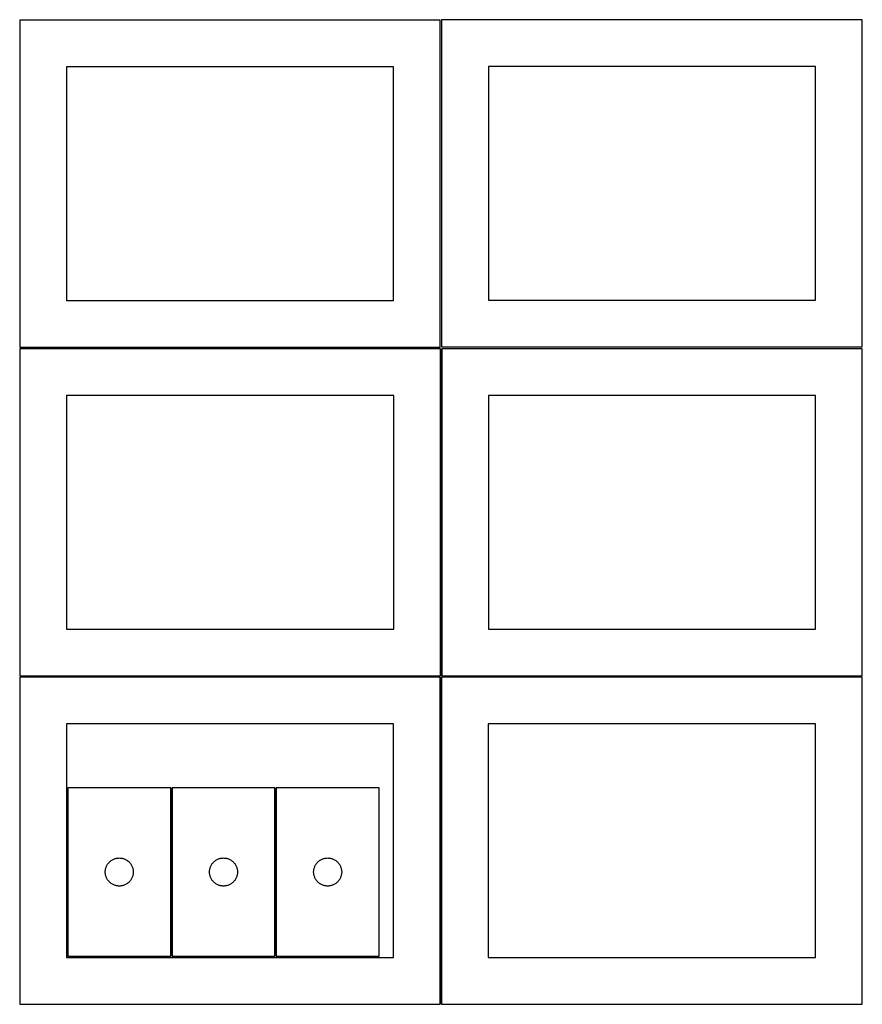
# Model space of a CAD drawing. Header units: millimetres. Extents: x 7 to 1493, y 7 to 2993.
# Tile 4 of 18: x 7 to 908, y 710 to 1763. Entities that reach past the tile are written whole.
import ezdxf

# ---------------------------------------------------------------- set-up
doc = ezdxf.new("R2010")
doc.units = ezdxf.units.MM
doc.layers.add('COMMON', color=5, linetype='CONTINUOUS', true_color=0x0000ff)
doc.layers.add('CUT', color=7, linetype='CONTINUOUS', true_color=0x000000)

msp = doc.modelspace()

# ---------------------------------------------------------------- linework, layer by layer
at = {"layer": 'COMMON'}
for p, q in [((457.496141, 1061.099134), (457.496141, 1411.049514)), ((6.74614, 1060.349133), (456.524767, 1060.349133)), ((457.274767, 1059.549513), (457.274767, 709.599133)), ((908.024768, 1060.299514), (458.246141, 1060.299514)), ((168.861785, 941.134732), (168.861785, 761.134732)), ((280.361786, 941.134732), (280.361786, 761.134732))]:
    msp.add_line(p, q, dxfattribs=at)
at = {"layer": 'CUT'}
for p, q in [((456.524767, 1762.648694), (6.524767, 1762.648694)), ((6.524767, 1762.648694), (6.524767, 1412.648694)), ((456.524767, 1412.648694), (456.524767, 1762.648694)), ((908.085395, 1763.264459), (458.085395, 1763.264459)), ((458.085395, 1763.264459), (458.085395, 1413.264459)), ((908.085395, 1413.264459), (908.085395, 1763.264459)), ((406.524767, 1712.648694), (56.524767, 1712.648694)), ((56.524767, 1712.648694), (56.524767, 1462.648694)), ((406.524767, 1462.648694), (406.524767, 1712.648694)), ((858.085395, 1713.264459), (508.085395, 1713.264459)), ((508.085395, 1713.264459), (508.085395, 1463.264459)), ((858.085395, 1463.264459), (858.085395, 1713.264459)), ((56.524767, 1462.648694), (406.524767, 1462.648694)), ((508.085395, 1463.264459), (858.085395, 1463.264459)), ((6.524767, 1412.648694), (456.524767, 1412.648694)), ((458.085395, 1413.264459), (908.085395, 1413.264459)), ((456.74614, 1411.099134), (6.74614, 1411.099134)), ((6.74614, 1411.099134), (6.74614, 1061.099134)), ((456.74614, 1061.099134), (456.74614, 1411.099134)), ((908.246141, 1411.049514), (458.246141, 1411.049514)), ((458.246141, 1411.049514), (458.246141, 1061.049514)), ((908.246141, 1061.049514), (908.246141, 1411.049514)), ((406.74614, 1361.099134), (56.74614, 1361.099134)), ((56.74614, 1361.099134), (56.74614, 1111.099134)), ((406.74614, 1111.099134), (406.74614, 1361.099134)), ((858.246141, 1361.049514), (508.246141, 1361.049514)), ((508.246141, 1361.049514), (508.246141, 1111.049514)), ((858.246141, 1111.049514), (858.246141, 1361.049514)), ((56.74614, 1111.099134), (406.74614, 1111.099134)), ((508.246141, 1111.049514), (858.246141, 1111.049514)), ((456.524767, 1059.599133), (6.524767, 1059.599133)), ((6.524767, 1059.599133), (6.524767, 709.599133)), ((6.74614, 1061.099134), (456.74614, 1061.099134)), ((456.524767, 709.599133), (456.524767, 1059.599133)), ((908.024768, 1059.549513), (458.024768, 1059.549513)), ((458.024768, 1059.549513), (458.024768, 709.549513)), ((458.246141, 1061.049514), (908.246141, 1061.049514)), ((908.024768, 709.549513), (908.024768, 1059.549513)), ((406.524767, 1009.599133), (56.524767, 1009.599133)), ((56.524767, 1009.599133), (56.524767, 759.599133)), ((406.524767, 759.599133), (406.524767, 1009.599133)), ((858.024768, 1009.549513), (508.024768, 1009.549513)), ((508.024768, 1009.549513), (508.024768, 759.549513)), ((858.024768, 759.549513), (858.024768, 1009.549513)), ((168.111785, 941.134732), (58.111785, 941.134732)), ((58.111785, 941.134732), (58.111785, 761.134732)), ((168.111785, 761.134732), (168.111785, 941.134732)), ((169.611786, 941.134732), (169.611786, 761.134732)), ((279.611786, 941.134732), (169.611786, 941.134732)), ((279.611786, 761.134732), (279.611786, 941.134732)), ((281.111787, 941.134732), (281.111787, 761.134732)), ((391.111787, 941.134732), (281.111787, 941.134732)), ((391.111787, 761.134732), (391.111787, 941.134732)), ((105.061343, 863.791366), (105.723564, 864.189011)), ((105.723564, 864.189011), (106.405379, 864.552038)), ((106.405379, 864.552038), (107.104977, 864.879486)), ((107.104977, 864.879486), (107.820504, 865.170484)), ((107.820504, 865.170484), (108.550063, 865.424263)), ((108.550063, 865.424263), (109.291719, 865.640148)), ((109.291719, 865.640148), (110.043505, 865.817567)), ((110.043505, 865.817567), (110.803427, 865.956051)), ((110.803427, 865.956051), (111.569471, 866.05523)), ((111.569471, 866.05523), (112.339604, 866.114844)), ((112.339604, 866.114844), (113.111785, 866.134732)), ((113.111785, 866.134732), (113.883967, 866.114844)), ((113.883967, 866.114844), (114.6541, 866.05523)), ((114.6541, 866.05523), (115.420144, 865.956051)), ((115.420144, 865.956051), (116.180066, 865.817567)), ((116.180066, 865.817567), (116.931852, 865.640148)), ((116.931852, 865.640148), (117.673508, 865.424263)), ((117.673508, 865.424263), (118.403067, 865.170484)), ((118.403067, 865.170484), (119.118594, 864.879486)), ((119.118594, 864.879486), (119.818192, 864.552038)), ((119.818192, 864.552038), (120.500007, 864.189011)), ((120.500007, 864.189011), (121.162228, 863.791366)), ((216.561344, 863.791366), (217.223565, 864.189011)), ((217.223565, 864.189011), (217.90538, 864.552038)), ((217.90538, 864.552038), (218.604978, 864.879486)), ((218.604978, 864.879486), (219.320505, 865.170484)), ((219.320505, 865.170484), (220.050064, 865.424263)), ((220.050064, 865.424263), (220.79172, 865.640148)), ((220.79172, 865.640148), (221.543506, 865.817567)), ((221.543506, 865.817567), (222.303428, 865.956051)), ((222.303428, 865.956051), (223.069472, 866.05523)), ((223.069472, 866.05523), (223.839605, 866.114844)), ((223.839605, 866.114844), (224.611786, 866.134732)), ((224.611786, 866.134732), (225.383968, 866.114844)), ((225.383968, 866.114844), (226.154101, 866.05523)), ((226.154101, 866.05523), (226.920145, 865.956051)), ((226.920145, 865.956051), (227.680067, 865.817567)), ((227.680067, 865.817567), (228.431853, 865.640148)), ((228.431853, 865.640148), (229.173509, 865.424263)), ((229.173509, 865.424263), (229.903068, 865.170484)), ((229.903068, 865.170484), (230.618595, 864.879486)), ((230.618595, 864.879486), (231.318193, 864.552038)), ((231.318193, 864.552038), (232.000008, 864.189011)), ((232.000008, 864.189011), (232.662229, 863.791366)), ((328.061345, 863.791366), (328.723566, 864.189011)), ((328.723566, 864.189011), (329.405381, 864.552038)), ((329.405381, 864.552038), (330.104979, 864.879486)), ((330.104979, 864.879486), (330.820506, 865.170484)), ((330.820506, 865.170484), (331.550065, 865.424263)), ((331.550065, 865.424263), (332.291721, 865.640148)), ((332.291721, 865.640148), (333.043507, 865.817567)), ((333.043507, 865.817567), (333.803429, 865.956051)), ((333.803429, 865.956051), (334.569473, 866.05523)), ((334.569473, 866.05523), (335.339606, 866.114844)), ((335.339606, 866.114844), (336.111787, 866.134732)), ((336.111787, 866.134732), (336.883969, 866.114844)), ((336.883969, 866.114844), (337.654102, 866.05523)), ((337.654102, 866.05523), (338.420146, 865.956051)), ((338.420146, 865.956051), (339.180068, 865.817567)), ((339.180068, 865.817567), (339.931854, 865.640148)), ((339.931854, 865.640148), (340.67351, 865.424263)), ((340.67351, 865.424263), (341.403069, 865.170484)), ((341.403069, 865.170484), (342.118596, 864.879486)), ((342.118596, 864.879486), (342.818194, 864.552038)), ((342.818194, 864.552038), (343.500009, 864.189011)), ((343.500009, 864.189011), (344.16223, 863.791366)), ((98.235945, 853.060708), (98.354816, 853.823944)), ((98.354816, 853.823944), (98.51282, 854.580048)), ((98.51282, 854.580048), (98.709537, 855.327017)), ((98.709537, 855.327017), (98.944447, 856.062868)), ((98.944447, 856.062868), (99.216926, 856.785651)), ((99.216926, 856.785651), (99.526252, 857.493448)), ((99.526252, 857.493448), (99.871604, 858.184383)), ((99.871604, 858.184383), (100.252066, 858.856624)), ((100.252066, 858.856624), (100.66663, 859.508388)), ((100.66663, 859.508388), (101.114197, 860.137946)), ((101.114197, 860.137946), (101.593579, 860.74363)), ((101.593579, 860.74363), (102.103505, 861.323832)), ((102.103505, 861.323832), (102.642623, 861.877015)), ((102.642623, 861.877015), (103.209504, 862.401711)), ((103.209504, 862.401711), (103.802643, 862.896529)), ((103.802643, 862.896529), (104.420469, 863.360157)), ((104.420469, 863.360157), (105.061343, 863.791366)), ((121.162228, 863.791366), (121.803102, 863.360157)), ((121.803102, 863.360157), (122.420928, 862.896529)), ((122.420928, 862.896529), (123.014067, 862.401711)), ((123.014067, 862.401711), (123.580948, 861.877015)), ((123.580948, 861.877015), (124.120066, 861.323832)), ((124.120066, 861.323832), (124.629992, 860.74363)), ((124.629992, 860.74363), (125.109374, 860.137946)), ((125.109374, 860.137946), (125.556941, 859.508388)), ((125.556941, 859.508388), (125.971505, 858.856624)), ((125.971505, 858.856624), (126.351967, 858.184383)), ((126.351967, 858.184383), (126.697319, 857.493448)), ((126.697319, 857.493448), (127.006645, 856.785651)), ((127.006645, 856.785651), (127.279124, 856.062868)), ((127.279124, 856.062868), (127.514034, 855.327017)), ((127.514034, 855.327017), (127.710751, 854.580048)), ((127.710751, 854.580048), (127.868755, 853.823944)), ((127.868755, 853.823944), (127.987626, 853.060708)), ((209.735946, 853.060708), (209.854817, 853.823944)), ((209.854817, 853.823944), (210.012821, 854.580048)), ((210.012821, 854.580048), (210.209538, 855.327017)), ((210.209538, 855.327017), (210.444448, 856.062868)), ((210.444448, 856.062868), (210.716927, 856.785651)), ((210.716927, 856.785651), (211.026253, 857.493448)), ((211.026253, 857.493448), (211.371605, 858.184383)), ((211.371605, 858.184383), (211.752067, 858.856624)), ((211.752067, 858.856624), (212.166631, 859.508388)), ((212.166631, 859.508388), (212.614198, 860.137946)), ((212.614198, 860.137946), (213.09358, 860.74363)), ((213.09358, 860.74363), (213.603506, 861.323832)), ((213.603506, 861.323832), (214.142624, 861.877015)), ((214.142624, 861.877015), (214.709505, 862.401711)), ((214.709505, 862.401711), (215.302644, 862.896529)), ((215.302644, 862.896529), (215.92047, 863.360157)), ((215.92047, 863.360157), (216.561344, 863.791366)), ((232.662229, 863.791366), (233.303103, 863.360157)), ((233.303103, 863.360157), (233.920929, 862.896529)), ((233.920929, 862.896529), (234.514068, 862.401711)), ((234.514068, 862.401711), (235.080949, 861.877015)), ((235.080949, 861.877015), (235.620067, 861.323832)), ((235.620067, 861.323832), (236.129993, 860.74363)), ((236.129993, 860.74363), (236.609375, 860.137946)), ((236.609375, 860.137946), (237.056942, 859.508388)), ((237.056942, 859.508388), (237.471506, 858.856624)), ((237.471506, 858.856624), (237.851968, 858.184383)), ((237.851968, 858.184383), (238.19732, 857.493448)), ((238.19732, 857.493448), (238.506646, 856.785651)), ((238.506646, 856.785651), (238.779125, 856.062868)), ((238.779125, 856.062868), (239.014035, 855.327017)), ((239.014035, 855.327017), (239.210752, 854.580048)), ((239.210752, 854.580048), (239.368756, 853.823944)), ((239.368756, 853.823944), (239.487627, 853.060708)), ((321.235947, 853.060708), (321.354818, 853.823944)), ((321.354818, 853.823944), (321.512822, 854.580048)), ((321.512822, 854.580048), (321.709539, 855.327017)), ((321.709539, 855.327017), (321.944449, 856.062868)), ((321.944449, 856.062868), (322.216928, 856.785651)), ((322.216928, 856.785651), (322.526254, 857.493448)), ((322.526254, 857.493448), (322.871606, 858.184383)), ((322.871606, 858.184383), (323.252068, 858.856624)), ((323.252068, 858.856624), (323.666632, 859.508388)), ((323.666632, 859.508388), (324.114199, 860.137946)), ((324.114199, 860.137946), (324.593581, 860.74363)), ((324.593581, 860.74363), (325.103507, 861.323832)), ((325.103507, 861.323832), (325.642625, 861.877015)), ((325.642625, 861.877015), (326.209506, 862.401711)), ((326.209506, 862.401711), (326.802645, 862.896529)), ((326.802645, 862.896529), (327.420471, 863.360157)), ((327.420471, 863.360157), (328.061345, 863.791366)), ((344.16223, 863.791366), (344.803104, 863.360157)), ((344.803104, 863.360157), (345.42093, 862.896529)), ((345.42093, 862.896529), (346.014069, 862.401711)), ((346.014069, 862.401711), (346.58095, 861.877015)), ((346.58095, 861.877015), (347.120068, 861.323832)), ((347.120068, 861.323832), (347.629994, 860.74363)), ((347.629994, 860.74363), (348.109376, 860.137946)), ((348.109376, 860.137946), (348.556943, 859.508388)), ((348.556943, 859.508388), (348.971507, 858.856624)), ((348.971507, 858.856624), (349.351969, 858.184383)), ((349.351969, 858.184383), (349.697321, 857.493448)), ((349.697321, 857.493448), (350.006647, 856.785651)), ((350.006647, 856.785651), (350.279126, 856.062868)), ((350.279126, 856.062868), (350.514036, 855.327017)), ((350.514036, 855.327017), (350.710753, 854.580048)), ((350.710753, 854.580048), (350.868757, 853.823944)), ((350.868757, 853.823944), (350.987628, 853.060708)), ((98.116758, 851.520951), (98.156523, 852.292364)), ((98.116758, 850.748513), (98.116758, 851.520951)), ((98.156523, 849.9771), (98.116758, 850.748513)), ((98.156523, 852.292364), (98.235945, 853.060708)), ((98.235945, 849.208757), (98.156523, 849.9771)), ((98.354816, 848.445521), (98.235945, 849.208757)), ((98.51282, 847.689416), (98.354816, 848.445521)), ((98.709537, 846.942448), (98.51282, 847.689416)), ((98.944447, 846.206596), (98.709537, 846.942448)), ((99.216926, 845.483814), (98.944447, 846.206596)), ((99.526252, 844.776016), (99.216926, 845.483814)), ((99.871604, 844.085081), (99.526252, 844.776016)), ((100.252066, 843.41284), (99.871604, 844.085081)), ((100.66663, 842.761076), (100.252066, 843.41284)), ((125.971505, 843.41284), (125.556941, 842.761076)), ((126.351967, 844.085081), (125.971505, 843.41284)), ((126.697319, 844.776016), (126.351967, 844.085081)), ((127.006645, 845.483814), (126.697319, 844.776016)), ((127.279124, 846.206596), (127.006645, 845.483814)), ((127.514034, 846.942448), (127.279124, 846.206596)), ((127.710751, 847.689416), (127.514034, 846.942448)), ((127.868755, 848.445521), (127.710751, 847.689416)), ((127.987626, 849.208757), (127.868755, 848.445521)), ((127.987626, 853.060708), (128.067048, 852.292364)), ((128.067048, 849.9771), (127.987626, 849.208757)), ((128.067048, 852.292364), (128.106813, 851.520951)), ((128.106813, 850.748513), (128.067048, 849.9771)), ((128.106813, 851.520951), (128.106813, 850.748513)), ((209.616759, 851.520951), (209.656524, 852.292364)), ((209.616759, 850.748513), (209.616759, 851.520951)), ((209.656524, 849.9771), (209.616759, 850.748513)), ((209.656524, 852.292364), (209.735946, 853.060708)), ((209.735946, 849.208757), (209.656524, 849.9771)), ((209.854817, 848.445521), (209.735946, 849.208757)), ((210.012821, 847.689416), (209.854817, 848.445521)), ((210.209538, 846.942448), (210.012821, 847.689416)), ((210.444448, 846.206596), (210.209538, 846.942448)), ((210.716927, 845.483814), (210.444448, 846.206596)), ((211.026253, 844.776016), (210.716927, 845.483814)), ((211.371605, 844.085081), (211.026253, 844.776016)), ((211.752067, 843.41284), (211.371605, 844.085081)), ((212.166631, 842.761076), (211.752067, 843.41284)), ((237.471506, 843.41284), (237.056942, 842.761076)), ((237.851968, 844.085081), (237.471506, 843.41284)), ((238.19732, 844.776016), (237.851968, 844.085081)), ((238.506646, 845.483814), (238.19732, 844.776016)), ((238.779125, 846.206596), (238.506646, 845.483814)), ((239.014035, 846.942448), (238.779125, 846.206596)), ((239.210752, 847.689416), (239.014035, 846.942448)), ((239.368756, 848.445521), (239.210752, 847.689416)), ((239.487627, 849.208757), (239.368756, 848.445521)), ((239.487627, 853.060708), (239.567049, 852.292364)), ((239.567049, 849.9771), (239.487627, 849.208757)), ((239.567049, 852.292364), (239.606814, 851.520951)), ((239.606814, 850.748513), (239.567049, 849.9771)), ((239.606814, 851.520951), (239.606814, 850.748513)), ((321.11676, 851.520951), (321.156525, 852.292364)), ((321.11676, 850.748513), (321.11676, 851.520951)), ((321.156525, 849.9771), (321.11676, 850.748513)), ((321.156525, 852.292364), (321.235947, 853.060708)), ((321.235947, 849.208757), (321.156525, 849.9771)), ((321.354818, 848.445521), (321.235947, 849.208757)), ((321.512822, 847.689416), (321.354818, 848.445521)), ((321.709539, 846.942448), (321.512822, 847.689416)), ((321.944449, 846.206596), (321.709539, 846.942448)), ((322.216928, 845.483814), (321.944449, 846.206596)), ((322.526254, 844.776016), (322.216928, 845.483814)), ((322.871606, 844.085081), (322.526254, 844.776016)), ((323.252068, 843.41284), (322.871606, 844.085081)), ((323.666632, 842.761076), (323.252068, 843.41284)), ((348.971507, 843.41284), (348.556943, 842.761076)), ((349.351969, 844.085081), (348.971507, 843.41284)), ((349.697321, 844.776016), (349.351969, 844.085081)), ((350.006647, 845.483814), (349.697321, 844.776016)), ((350.279126, 846.206596), (350.006647, 845.483814)), ((350.514036, 846.942448), (350.279126, 846.206596)), ((350.710753, 847.689416), (350.514036, 846.942448)), ((350.868757, 848.445521), (350.710753, 847.689416)), ((350.987628, 849.208757), (350.868757, 848.445521)), ((350.987628, 853.060708), (351.06705, 852.292364)), ((351.06705, 849.9771), (350.987628, 849.208757)), ((351.06705, 852.292364), (351.106815, 851.520951)), ((351.106815, 850.748513), (351.06705, 849.9771)), ((351.106815, 851.520951), (351.106815, 850.748513)), ((101.114197, 842.131518), (100.66663, 842.761076)), ((101.593579, 841.525834), (101.114197, 842.131518)), ((102.103505, 840.945632), (101.593579, 841.525834)), ((102.642623, 840.392449), (102.103505, 840.945632)), ((103.209504, 839.867753), (102.642623, 840.392449)), ((103.802643, 839.372935), (103.209504, 839.867753)), ((104.420469, 838.909307), (103.802643, 839.372935)), ((105.061343, 838.478099), (104.420469, 838.909307)), ((105.723564, 838.080454), (105.061343, 838.478099)), ((106.405379, 837.717426), (105.723564, 838.080454)), ((107.104977, 837.389979), (106.405379, 837.717426)), ((107.820504, 837.09898), (107.104977, 837.389979)), ((108.550063, 836.845201), (107.820504, 837.09898)), ((109.291719, 836.629316), (108.550063, 836.845201)), ((110.043505, 836.451897), (109.291719, 836.629316)), ((110.803427, 836.313414), (110.043505, 836.451897)), ((111.569471, 836.214234), (110.803427, 836.313414)), ((112.339604, 836.154621), (111.569471, 836.214234)), ((113.111785, 836.134732), (112.339604, 836.154621)), ((113.883967, 836.154621), (113.111785, 836.134732)), ((114.6541, 836.214234), (113.883967, 836.154621)), ((115.420144, 836.313414), (114.6541, 836.214234)), ((116.180066, 836.451897), (115.420144, 836.313414)), ((116.931852, 836.629316), (116.180066, 836.451897)), ((117.673508, 836.845201), (116.931852, 836.629316)), ((118.403067, 837.09898), (117.673508, 836.845201)), ((119.118594, 837.389979), (118.403067, 837.09898)), ((119.818192, 837.717426), (119.118594, 837.389979)), ((120.500007, 838.080454), (119.818192, 837.717426)), ((121.162228, 838.478099), (120.500007, 838.080454)), ((121.803102, 838.909307), (121.162228, 838.478099)), ((122.420928, 839.372935), (121.803102, 838.909307)), ((123.014067, 839.867753), (122.420928, 839.372935)), ((123.580948, 840.392449), (123.014067, 839.867753)), ((124.120066, 840.945632), (123.580948, 840.392449)), ((124.629992, 841.525834), (124.120066, 840.945632)), ((125.109374, 842.131518), (124.629992, 841.525834)), ((125.556941, 842.761076), (125.109374, 842.131518)), ((212.614198, 842.131518), (212.166631, 842.761076)), ((213.09358, 841.525834), (212.614198, 842.131518)), ((213.603506, 840.945632), (213.09358, 841.525834)), ((214.142624, 840.392449), (213.603506, 840.945632)), ((214.709505, 839.867753), (214.142624, 840.392449)), ((215.302644, 839.372935), (214.709505, 839.867753)), ((215.92047, 838.909307), (215.302644, 839.372935)), ((216.561344, 838.478099), (215.92047, 838.909307)), ((217.223565, 838.080454), (216.561344, 838.478099)), ((217.90538, 837.717426), (217.223565, 838.080454)), ((218.604978, 837.389979), (217.90538, 837.717426)), ((219.320505, 837.09898), (218.604978, 837.389979)), ((220.050064, 836.845201), (219.320505, 837.09898)), ((220.79172, 836.629316), (220.050064, 836.845201)), ((221.543506, 836.451897), (220.79172, 836.629316)), ((222.303428, 836.313414), (221.543506, 836.451897)), ((223.069472, 836.214234), (222.303428, 836.313414)), ((223.839605, 836.154621), (223.069472, 836.214234)), ((224.611786, 836.134732), (223.839605, 836.154621)), ((225.383968, 836.154621), (224.611786, 836.134732)), ((226.154101, 836.214234), (225.383968, 836.154621)), ((226.920145, 836.313414), (226.154101, 836.214234)), ((227.680067, 836.451897), (226.920145, 836.313414)), ((228.431853, 836.629316), (227.680067, 836.451897)), ((229.173509, 836.845201), (228.431853, 836.629316)), ((229.903068, 837.09898), (229.173509, 836.845201)), ((230.618595, 837.389979), (229.903068, 837.09898)), ((231.318193, 837.717426), (230.618595, 837.389979)), ((232.000008, 838.080454), (231.318193, 837.717426)), ((232.662229, 838.478099), (232.000008, 838.080454)), ((233.303103, 838.909307), (232.662229, 838.478099)), ((233.920929, 839.372935), (233.303103, 838.909307)), ((234.514068, 839.867753), (233.920929, 839.372935)), ((235.080949, 840.392449), (234.514068, 839.867753)), ((235.620067, 840.945632), (235.080949, 840.392449)), ((236.129993, 841.525834), (235.620067, 840.945632)), ((236.609375, 842.131518), (236.129993, 841.525834)), ((237.056942, 842.761076), (236.609375, 842.131518)), ((324.114199, 842.131518), (323.666632, 842.761076)), ((324.593581, 841.525834), (324.114199, 842.131518)), ((325.103507, 840.945632), (324.593581, 841.525834)), ((325.642625, 840.392449), (325.103507, 840.945632)), ((326.209506, 839.867753), (325.642625, 840.392449)), ((326.802645, 839.372935), (326.209506, 839.867753)), ((327.420471, 838.909307), (326.802645, 839.372935)), ((328.061345, 838.478099), (327.420471, 838.909307)), ((328.723566, 838.080454), (328.061345, 838.478099)), ((329.405381, 837.717426), (328.723566, 838.080454)), ((330.104979, 837.389979), (329.405381, 837.717426)), ((330.820506, 837.09898), (330.104979, 837.389979)), ((331.550065, 836.845201), (330.820506, 837.09898)), ((332.291721, 836.629316), (331.550065, 836.845201)), ((333.043507, 836.451897), (332.291721, 836.629316)), ((333.803429, 836.313414), (333.043507, 836.451897)), ((334.569473, 836.214234), (333.803429, 836.313414)), ((335.339606, 836.154621), (334.569473, 836.214234)), ((336.111787, 836.134732), (335.339606, 836.154621)), ((336.883969, 836.154621), (336.111787, 836.134732)), ((337.654102, 836.214234), (336.883969, 836.154621)), ((338.420146, 836.313414), (337.654102, 836.214234)), ((339.180068, 836.451897), (338.420146, 836.313414)), ((339.931854, 836.629316), (339.180068, 836.451897)), ((340.67351, 836.845201), (339.931854, 836.629316)), ((341.403069, 837.09898), (340.67351, 836.845201)), ((342.118596, 837.389979), (341.403069, 837.09898)), ((342.818194, 837.717426), (342.118596, 837.389979)), ((343.500009, 838.080454), (342.818194, 837.717426)), ((344.16223, 838.478099), (343.500009, 838.080454)), ((344.803104, 838.909307), (344.16223, 838.478099)), ((345.42093, 839.372935), (344.803104, 838.909307)), ((346.014069, 839.867753), (345.42093, 839.372935)), ((346.58095, 840.392449), (346.014069, 839.867753)), ((347.120068, 840.945632), (346.58095, 840.392449)), ((347.629994, 841.525834), (347.120068, 840.945632)), ((348.109376, 842.131518), (347.629994, 841.525834)), ((348.556943, 842.761076), (348.109376, 842.131518)), ((56.524767, 759.599133), (406.524767, 759.599133)), ((58.111785, 761.134732), (168.111785, 761.134732)), ((169.611786, 761.134732), (279.611786, 761.134732)), ((281.111787, 761.134732), (391.111787, 761.134732)), ((508.024768, 759.549513), (858.024768, 759.549513)), ((6.524767, 709.599133), (456.524767, 709.599133)), ((458.024768, 709.549513), (908.024768, 709.549513))]:
    msp.add_line(p, q, dxfattribs=at)

doc.saveas('drawing.dxf')
